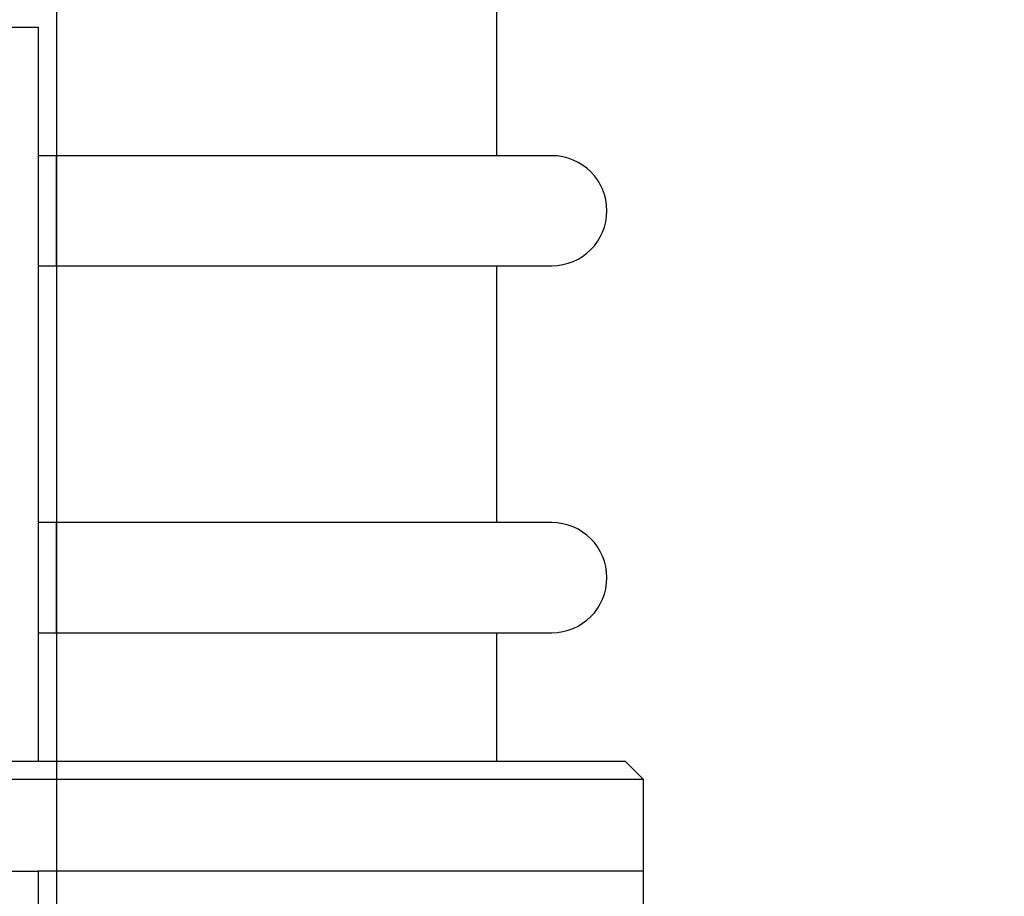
# Model space of a CAD drawing. Header units: inches. Extents: x 0.1 to 16.9, y 0.1 to 10.9.
# Tile 191 of 235: x 6.489 to 6.712, y 3.501 to 3.701. Entities that reach past the tile are written whole.
import ezdxf

# ---------------------------------------------------------------- set-up
doc = ezdxf.new("R2010")
doc.units = ezdxf.units.IN
doc.header["$MEASUREMENT"] = 0
doc.linetypes.add('PHANTOM', pattern=[0.5, 0.25, -0.05, 0.05, -0.05, 0.05, -0.05])
doc.layers.add('FORMAT', color=7, linetype='Continuous')
doc.styles.add('SLDTEXTSTYLE0', font='TXT', dxfattribs={"width": 0.75})
doc.dimstyles.new('SLDDIMSTYLE4', dxfattribs={"dimtxt": 0.125, "dimasz": 0.13, "dimexe": 0, "dimexo": 0.0625, "dimgap": 0.03125, "dimtad": 0, "dimtih": 1, "dimtoh": 1, "dimdec": 0, "dimlfac": 15, "dimrnd": 1e-09, "dimzin": 12, "dimdsep": 46, "dimtxsty": 'SLDTEXTSTYLE0', "dimsah": 1, "dimcen": 0.09, "dimadec": 0, "dimazin": 3, "dimtfac": 1, "dimtdec": 0, "dimtofl": 0, "dimtmove": 0, "dimatfit": 3, "dimfxl": 0, "dimfrac": 2, "dimtolj": 1, "dimtzin": 12, "dimarcsym": 0})
doc.dimstyles.new('SLDDIMSTYLE5', dxfattribs={"dimtxt": 0.125, "dimasz": 0.13, "dimexe": 0, "dimexo": 0.0625, "dimgap": 0.03125, "dimtad": 0, "dimtih": 1, "dimtoh": 1, "dimlfac": 15, "dimrnd": 1e-09, "dimzin": 4, "dimdsep": 46, "dimtxsty": 'SLDTEXTSTYLE0', "dimsah": 1, "dimcen": 0.09, "dimadec": 0, "dimazin": 1, "dimtfac": 1, "dimtmove": 0, "dimatfit": 0, "dimfxl": 0, "dimfrac": 2, "dimtolj": 1, "dimtzin": 12, "dimarcsym": 0})
doc.dimstyles.new('SLDDIMSTYLE6', dxfattribs={"dimtxt": 0.125, "dimasz": 0.13, "dimexe": 0, "dimexo": 0.0625, "dimgap": 0.03125, "dimtad": 0, "dimtih": 1, "dimtoh": 1, "dimdec": 0, "dimlfac": 15, "dimrnd": 1e-09, "dimzin": 12, "dimdsep": 46, "dimtxsty": 'SLDTEXTSTYLE0', "dimsah": 1, "dimcen": 0.09, "dimadec": 0, "dimazin": 3, "dimtfac": 1, "dimtdec": 3, "dimtofl": 0, "dimtmove": 0, "dimatfit": 3, "dimfxl": 0, "dimfrac": 2, "dimtolj": 1, "dimtzin": 12, "dimarcsym": 0})

# ---------------------------------------------------------------- blocks, each defined once
blk = doc.blocks.new('_D_21')
at = {"layer": 'FORMAT'}
for p, q in [((7.4249, 4.15645), (7.38682, 4.15645)), ((7.38682, 4.15645), (7.38682, 3.95801)), ((7.74817, 4.15645), (7.78625, 4.15645)), ((7.78625, 4.15645), (7.78625, 3.95801)), ((6.397, 3.97642), (6.147, 3.97642)), ((6.597, 3.97642), (7.30528, 3.97642)), ((7.38682, 3.95801), (7.4249, 3.95801)), ((7.78625, 3.95801), (7.74817, 3.95801))]:
    blk.add_line(p, q, dxfattribs=at)
for points in [[(6.397, 3.97642), (6.267, 3.99642), (6.267, 3.95642)], [(6.597, 3.97642), (6.727, 3.95642), (6.727, 3.99642)]]:
    blk.add_solid(points, dxfattribs=at)
at = {"layer": 'FORMAT', "char_height": 0.125, "attachment_point": 1, "style": 'SLDTEXTSTYLE0'}
for s, insert in [('76.2', (7.4249, 4.11915)), ('%%c', (7.33064, 3.93213)), ('3.00', (7.51916, 3.93213))]:
    blk.add_mtext(s, dxfattribs=dict(at, insert=insert))
blk = doc.blocks.new('_D_22')
at = {"layer": 'FORMAT'}
for p, q in [((9.09103, 9.13711), (4.71536, 9.13711)), ((4.84036, 9.13711), (4.84036, 7.1438)), ((4.65564, 7.11841), (4.61755, 7.11841)), ((4.61755, 7.11841), (4.61755, 6.91997)), ((5.02508, 7.11841), (5.06317, 7.11841)), ((5.06317, 7.11841), (5.06317, 6.91997)), ((4.61755, 6.91997), (4.65564, 6.91997)), ((5.06317, 6.91997), (5.02508, 6.91997)), ((4.84036, 2.97379), (4.84036, 6.73295)), ((7.472, 2.97379), (4.71536, 2.97379))]:
    blk.add_line(p, q, dxfattribs=at)
for points in [[(4.84036, 9.13711), (4.82036, 9.00711), (4.86036, 9.00711)], [(4.84036, 2.97379), (4.86036, 3.10379), (4.82036, 3.10379)]]:
    blk.add_solid(points, dxfattribs=at)
at = {"layer": 'FORMAT', "char_height": 0.125, "attachment_point": 1, "style": 'SLDTEXTSTYLE0'}
for s, insert in [('2348', (4.65564, 7.0811)), ('92', (4.748, 6.89408))]:
    blk.add_mtext(s, dxfattribs=dict(at, insert=insert))
blk = doc.blocks.new('_D_23')
at = {"layer": 'FORMAT'}
for p, q in [((6.46886, 6.3473), (5.12137, 6.3473)), ((5.24637, 6.3473), (5.24637, 5.16805)), ((5.06165, 5.14266), (5.02356, 5.14266)), ((5.02356, 5.14266), (5.02356, 4.94422)), ((5.43109, 5.14266), (5.46918, 5.14266)), ((5.46918, 5.14266), (5.46918, 4.94422)), ((5.02356, 4.94422), (5.06165, 4.94422)), ((5.46918, 4.94422), (5.43109, 4.94422)), ((5.24637, 2.97379), (5.24637, 4.7572)), ((7.472, 2.97379), (5.12137, 2.97379))]:
    blk.add_line(p, q, dxfattribs=at)
for points in [[(5.24637, 6.3473), (5.22637, 6.2173), (5.26637, 6.2173)], [(5.24637, 2.97379), (5.26637, 3.10379), (5.22637, 3.10379)]]:
    blk.add_solid(points, dxfattribs=at)
at = {"layer": 'FORMAT', "char_height": 0.125, "attachment_point": 1, "style": 'SLDTEXTSTYLE0'}
for s, insert in [('1285', (5.06165, 5.10535)), ('51', (5.15401, 4.91833))]:
    blk.add_mtext(s, dxfattribs=dict(at, insert=insert))

msp = doc.modelspace()

# ---------------------------------------------------------------- linework, layer by layer
at = {"color": 7, "linetype": 'Continuous'}
msp.add_line((6.497, 10.13837), (6.497, 2.13837), dxfattribs=at)
at = {"color": 7, "linetype": 'PHANTOM', "lineweight": 18}
for p, q in [((6.597, 3.66962), (6.597, 5.33116)), ((6.597, 3.66962), (6.597, 5.28295)), ((6.597, 3.66962), (6.597, 5.2374)), ((6.33555, 3.69879), (6.49283, 3.69879)), ((6.33555, 3.69879), (6.49283, 3.69879)), ((6.33555, 3.69879), (6.49283, 3.69879)), ((6.49283, 3.69879), (6.49283, 3.53212)), ((6.49283, 3.69879), (6.49283, 3.53212)), ((6.49283, 3.69879), (6.49283, 3.53212)), ((6.497, 3.66962), (6.49283, 3.66962)), ((6.497, 3.66962), (6.49283, 3.66962)), ((6.497, 3.66962), (6.49283, 3.66962)), ((6.6095, 3.66962), (6.497, 3.66962)), ((6.497, 3.64462), (6.497, 3.66962)), ((6.6095, 3.66962), (6.497, 3.66962)), ((6.497, 3.64462), (6.497, 3.66962)), ((6.6095, 3.66962), (6.497, 3.66962)), ((6.497, 3.64462), (6.497, 3.66962)), ((6.49283, 3.64462), (6.497, 3.64462)), ((6.49283, 3.64462), (6.497, 3.64462)), ((6.49283, 3.64462), (6.497, 3.64462)), ((6.497, 3.64462), (6.6095, 3.64462)), ((6.497, 3.64462), (6.6095, 3.64462)), ((6.497, 3.64462), (6.6095, 3.64462)), ((6.597, 3.58629), (6.597, 3.64462)), ((6.597, 3.58629), (6.597, 3.64462)), ((6.597, 3.58629), (6.597, 3.64462)), ((6.497, 3.58629), (6.49283, 3.58629)), ((6.497, 3.58629), (6.49283, 3.58629)), ((6.497, 3.58629), (6.49283, 3.58629)), ((6.6095, 3.58629), (6.497, 3.58629)), ((6.497, 3.56129), (6.497, 3.58629)), ((6.6095, 3.58629), (6.497, 3.58629)), ((6.497, 3.56129), (6.497, 3.58629)), ((6.6095, 3.58629), (6.497, 3.58629)), ((6.497, 3.56129), (6.497, 3.58629)), ((6.49283, 3.56129), (6.497, 3.56129)), ((6.49283, 3.56129), (6.497, 3.56129)), ((6.49283, 3.56129), (6.497, 3.56129)), ((6.497, 3.56129), (6.6095, 3.56129)), ((6.497, 3.56129), (6.6095, 3.56129)), ((6.497, 3.56129), (6.6095, 3.56129)), ((6.597, 3.53212), (6.597, 3.56129)), ((6.597, 3.53212), (6.597, 3.56129)), ((6.597, 3.53212), (6.597, 3.56129)), ((6.33555, 3.53212), (6.49283, 3.53212)), ((6.33555, 3.53212), (6.49283, 3.53212)), ((6.33555, 3.53212), (6.49283, 3.53212)), ((6.49283, 3.53212), (6.62617, 3.53212)), ((6.49283, 3.53212), (6.62617, 3.53212)), ((6.49283, 3.53212), (6.62617, 3.53212)), ((6.63033, 3.52796), (6.62617, 3.53212)), ((6.63033, 3.52796), (6.62617, 3.53212)), ((6.63033, 3.52796), (6.62617, 3.53212)), ((6.497, 3.52796), (6.36367, 3.52796)), ((6.497, 3.52796), (6.36367, 3.52796)), ((6.497, 3.52796), (6.36367, 3.52796)), ((6.63033, 3.52796), (6.497, 3.52796)), ((6.63033, 3.52796), (6.497, 3.52796)), ((6.63033, 3.52796), (6.497, 3.52796)), ((6.63033, 3.50712), (6.63033, 3.52796)), ((6.63033, 3.50712), (6.63033, 3.52796)), ((6.63033, 3.50712), (6.63033, 3.52796)), ((6.30125, 3.50712), (6.49283, 3.50712)), ((6.30125, 3.50712), (6.49283, 3.50712)), ((6.30125, 3.50712), (6.49283, 3.50712)), ((6.49283, 3.50712), (6.49283, 3.34046)), ((6.63033, 3.50712), (6.49283, 3.50712)), ((6.49283, 3.50712), (6.49283, 3.34046)), ((6.63033, 3.50712), (6.49283, 3.50712)), ((6.49283, 3.50712), (6.49283, 3.34046)), ((6.63033, 3.50712), (6.49283, 3.50712)), ((6.63033, 3.47796), (6.63033, 3.50712)), ((6.63033, 3.47796), (6.63033, 3.50712)), ((6.63033, 3.47796), (6.63033, 3.50712))]:
    msp.add_line(p, q, dxfattribs=at)
at = {"color": 7, "linetype": 'Continuous', "lineweight": 25}
for p, q in [((6.597, 3.66962), (6.597, 5.19499)), ((6.33555, 3.69879), (6.49283, 3.69879)), ((6.49283, 3.69879), (6.49283, 3.53212)), ((6.497, 3.66962), (6.49283, 3.66962)), ((6.6095, 3.66962), (6.497, 3.66962)), ((6.497, 3.64462), (6.497, 3.66962)), ((6.49283, 3.64462), (6.497, 3.64462)), ((6.497, 3.64462), (6.6095, 3.64462)), ((6.597, 3.58629), (6.597, 3.64462)), ((6.497, 3.58629), (6.49283, 3.58629)), ((6.6095, 3.58629), (6.497, 3.58629)), ((6.497, 3.56129), (6.497, 3.58629)), ((6.49283, 3.56129), (6.497, 3.56129)), ((6.497, 3.56129), (6.6095, 3.56129)), ((6.597, 3.53212), (6.597, 3.56129)), ((6.33555, 3.53212), (6.49283, 3.53212)), ((6.49283, 3.53212), (6.62617, 3.53212)), ((6.63033, 3.52796), (6.62617, 3.53212)), ((6.497, 3.52796), (6.36367, 3.52796)), ((6.63033, 3.52796), (6.497, 3.52796)), ((6.63033, 3.50712), (6.63033, 3.52796)), ((6.30125, 3.50712), (6.49283, 3.50712)), ((6.49283, 3.50712), (6.49283, 3.34046)), ((6.63033, 3.50712), (6.49283, 3.50712)), ((6.63033, 3.47796), (6.63033, 3.50712))]:
    msp.add_line(p, q, dxfattribs=at)
for centre in [(6.6095, 3.65712), (6.6095, 3.57379)]:
    msp.add_arc(centre, 0.0125, 270, 90, dxfattribs=at)
at = {"color": 7, "linetype": 'PHANTOM', "lineweight": 18}
for centre in [(6.6095, 3.65712), (6.6095, 3.65712), (6.6095, 3.65712), (6.6095, 3.57379), (6.6095, 3.57379), (6.6095, 3.57379)]:
    msp.add_arc(centre, 0.0125, 270, 90, dxfattribs=at)

# ---------------------------------------------------------------- dimensions: what is measured, and where the dimension line sits
at = {"layer": 'FORMAT'}
for base, p1, dimstyle, picture, middle in [((4.84036, 2.97379), (9.14103, 9.13711), 'SLDDIMSTYLE6', '_D_22', (4.84036, 6.93837)), ((5.24637, 2.97379), (6.51886, 6.3473), 'SLDDIMSTYLE4', '_D_23', (5.24637, 4.96262))]:
    dim = msp.add_linear_dim(base=base, p1=p1, p2=(7.522, 2.97379), angle=90, dimstyle=dimstyle, dxfattribs=at)
    dim.commit()
    dim.dimension.update_dxf_attribs({"geometry": picture, "text_midpoint": middle, "dimtype": 160})
dim = msp.add_linear_dim(base=(6.397, 3.97642), p1=(6.597, 2.56129), p2=(6.397, 2.56129), text='%%c<>', dimstyle='SLDDIMSTYLE5', dxfattribs=at)
dim.commit()
dim.dimension.update_dxf_attribs({"geometry": '_D_21', "text_midpoint": (7.58653, 3.97642), "dimtype": 160})

doc.saveas('drawing.dxf')
